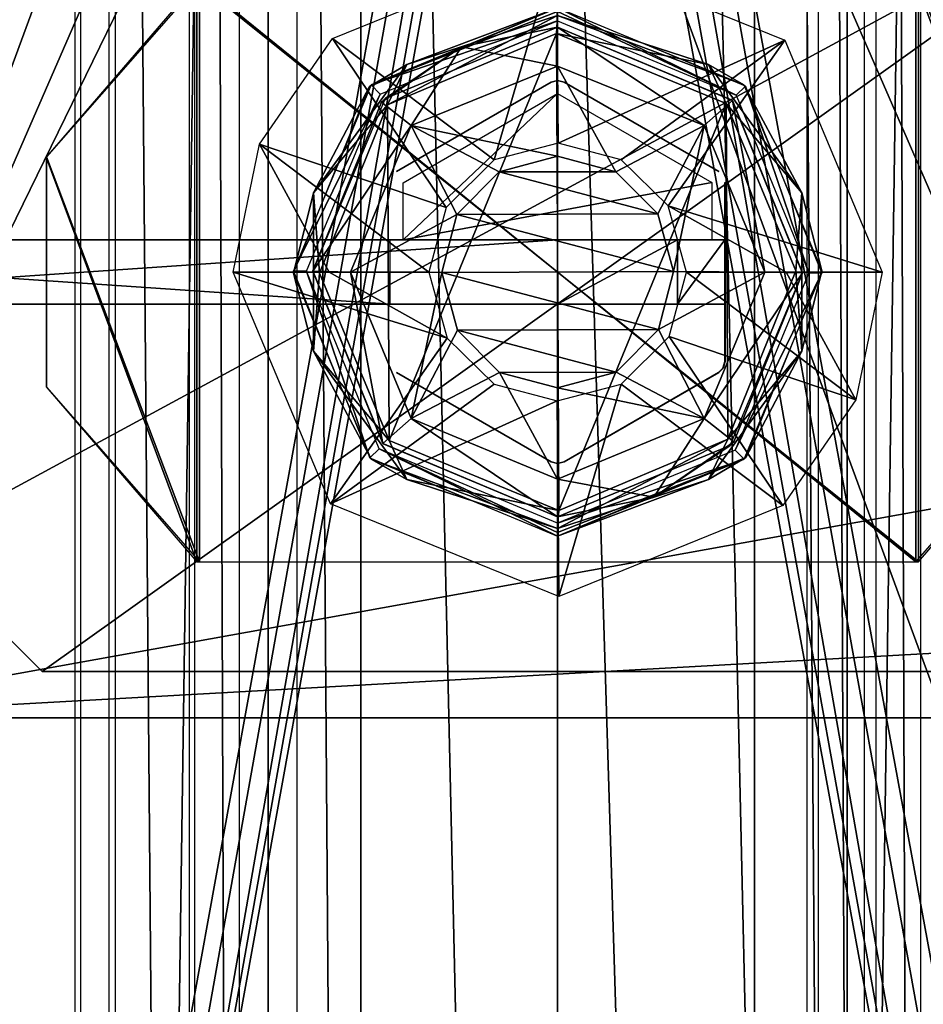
# Model space of a CAD drawing. Header units: millimetres. Extents: x -52 to 137, y -753 to 253.
# Tile 61 of 100: x -21 to 14, y -73 to -35. Entities that reach past the tile are written whole.
import ezdxf

# ---------------------------------------------------------------- set-up
doc = ezdxf.new("R2010")
doc.units = ezdxf.units.MM
doc.header["$LTSCALE"] = 65.185185
for name, color, linetype in [('1117', 7, 'CONTINUOUS'), ('1118', 7, 'CONTINUOUS'), ('1119', 7, 'CONTINUOUS'), ('1152', 7, 'CONTINUOUS'), ('1153', 7, 'CONTINUOUS'), ('1154', 7, 'CONTINUOUS'), ('119', 7, 'CONTINUOUS'), ('120', 7, 'CONTINUOUS'), ('121', 7, 'CONTINUOUS'), ('154', 7, 'CONTINUOUS'), ('155', 7, 'CONTINUOUS'), ('156', 7, 'CONTINUOUS'), ('157', 7, 'CONTINUOUS'), ('158', 7, 'CONTINUOUS'), ('159', 7, 'CONTINUOUS'), ('160', 7, 'CONTINUOUS'), ('161', 7, 'CONTINUOUS'), ('1618', 7, 'CONTINUOUS'), ('1619', 7, 'CONTINUOUS'), ('162', 7, 'CONTINUOUS'), ('1620', 7, 'CONTINUOUS'), ('1621', 7, 'CONTINUOUS'), ('1622', 7, 'CONTINUOUS'), ('163', 7, 'CONTINUOUS'), ('164', 7, 'CONTINUOUS'), ('166', 7, 'CONTINUOUS'), ('264', 7, 'CONTINUOUS'), ('265', 7, 'CONTINUOUS'), ('266', 7, 'CONTINUOUS'), ('267', 7, 'CONTINUOUS'), ('268', 7, 'CONTINUOUS'), ('269', 7, 'CONTINUOUS'), ('336', 7, 'CONTINUOUS'), ('344', 7, 'CONTINUOUS'), ('673', 7, 'CONTINUOUS'), ('674', 7, 'CONTINUOUS'), ('675', 7, 'CONTINUOUS'), ('689', 7, 'CONTINUOUS'), ('690', 7, 'CONTINUOUS'), ('695', 7, 'CONTINUOUS'), ('708', 7, 'CONTINUOUS'), ('709', 7, 'CONTINUOUS'), ('742', 7, 'CONTINUOUS'), ('743', 7, 'CONTINUOUS'), ('744', 7, 'CONTINUOUS'), ('754', 7, 'CONTINUOUS'), ('755', 7, 'CONTINUOUS'), ('756', 7, 'CONTINUOUS'), ('757', 7, 'CONTINUOUS')]:
    doc.layers.add(name, color=color, linetype=linetype)

msp = doc.modelspace()

# ---------------------------------------------------------------- linework, layer by layer
at = {"layer": '1117', "color": 7, "linetype": 'Continuous'}
for points in [[(14.075, 247.5, 35.122), (14.075, -247.5, 35.122), (12.355, 247.5, 31.299), (14.075, 247.5, 35.122)], [(12.355, 247.5, 31.299), (14.075, -247.5, 35.122), (12.355, -247.5, 31.299), (12.355, 247.5, 31.299)]]:
    msp.add_3dface(points, dxfattribs=at)
at = {"layer": '1118', "color": 7, "linetype": 'Continuous'}
for points in [[(9.684, -247.5, 31.004), (9.684, 247.5, 31.004), (11.899, -247.5, 31.004), (9.684, -247.5, 31.004)], [(11.899, -247.5, 31.004), (9.684, 247.5, 31.004), (11.899, 247.5, 31.004), (11.899, -247.5, 31.004)]]:
    msp.add_3dface(points, dxfattribs=at)
at = {"layer": '1119', "color": 7, "linetype": 'Continuous'}
for points in [[(-17.399, -247.5, 41.044), (-17.399, 247.5, 41.044), (-30.5, -247.5, 41.044), (-17.399, -247.5, 41.044)], [(-30.5, -247.5, 41.044), (-17.399, 247.5, 41.044), (-30.5, 247.5, 41.044), (-30.5, -247.5, 41.044)]]:
    msp.add_3dface(points, dxfattribs=at)
at = {"layer": '1152', "color": 7, "linetype": 'Continuous'}
for points in [[(-30.5, -247.5, 37.544), (-30.5, 247.5, 37.544), (-18.734, -247.5, 37.544), (-30.5, -247.5, 37.544)], [(-18.734, -247.5, 37.544), (-30.5, 247.5, 37.544), (-18.734, 247.5, 37.544), (-18.734, -247.5, 37.544)]]:
    msp.add_3dface(points, dxfattribs=at)
at = {"layer": '1153', "color": 7, "linetype": 'Continuous'}
for points in [[(-18.508, -247.5, 37.491), (-18.508, 247.5, 37.491), (-14.305, -247.5, 35.363), (-18.508, -247.5, 37.491)], [(-14.305, -247.5, 35.363), (-18.508, 247.5, 37.491), (-14.305, 247.5, 35.363), (-14.305, -247.5, 35.363)]]:
    msp.add_3dface(points, dxfattribs=at)
at = {"layer": '1154', "color": 7, "linetype": 'Continuous'}
for points in [[(-14.075, -247.5, 35.122), (-14.075, 247.5, 35.122), (-12.355, -247.5, 31.299), (-14.075, -247.5, 35.122)], [(-12.355, -247.5, 31.299), (-14.075, 247.5, 35.122), (-12.355, 247.5, 31.299), (-12.355, -247.5, 31.299)]]:
    msp.add_3dface(points, dxfattribs=at)
at = {"layer": '119', "color": 7, "linetype": 'Continuous'}
for points in [[(-0.25, -37.139, -170.748), (-6.25, -40.603, -175.848), (-6.25, -40.603, -170.748), (-0.25, -37.139, -170.748)], [(-0.25, -37.139, -175.848), (-6.25, -40.603, -175.848), (-0.25, -37.139, -170.748), (-0.25, -37.139, -175.848)]]:
    msp.add_3dface(points, dxfattribs=at)
at = {"layer": '120', "color": 7, "linetype": 'Continuous'}
for points in [[(0, -37.072, -175.848), (-0.25, -37.139, -175.848), (0, -37.072, -170.748), (0, -37.072, -175.848)], [(-0.25, -37.139, -175.848), (-0.25, -37.139, -170.748), (0, -37.072, -170.748), (-0.25, -37.139, -175.848)], [(0.25, -37.139, -170.748), (0, -37.072, -175.848), (0, -37.072, -170.748), (0.25, -37.139, -170.748)], [(0.25, -37.139, -175.848), (0, -37.072, -175.848), (0.25, -37.139, -170.748), (0.25, -37.139, -175.848)]]:
    msp.add_3dface(points, dxfattribs=at)
at = {"layer": '121', "color": 7, "linetype": 'Continuous'}
for points in [[(6.232, -40.592, -175.848), (0.25, -37.139, -175.848), (6.25, -40.603, -170.748), (6.232, -40.592, -175.848)], [(0.25, -37.139, -175.848), (0.25, -37.139, -170.748), (6.25, -40.603, -170.748), (0.25, -37.139, -175.848)], [(6.245, -40.6, -175.348), (6.232, -40.592, -175.848), (6.25, -40.603, -170.748), (6.245, -40.6, -175.348)], [(6.25, -40.603, -174.848), (6.245, -40.6, -175.348), (6.25, -40.603, -170.748), (6.25, -40.603, -174.848)]]:
    msp.add_3dface(points, dxfattribs=at)
at = {"layer": '154', "color": 7, "linetype": 'Continuous'}
for points in [[(6.25, -48.397, -174.848), (0.25, -51.861, -170.748), (6.245, -48.4, -175.348), (6.25, -48.397, -174.848)], [(6.25, -48.397, -170.748), (0.25, -51.861, -170.748), (6.25, -48.397, -174.848), (6.25, -48.397, -170.748)], [(0.25, -51.861, -170.748), (6.232, -48.408, -175.848), (6.245, -48.4, -175.348), (0.25, -51.861, -170.748)], [(0.25, -51.861, -175.848), (6.232, -48.408, -175.848), (0.25, -51.861, -170.748), (0.25, -51.861, -175.848)]]:
    msp.add_3dface(points, dxfattribs=at)
at = {"layer": '155', "color": 7, "linetype": 'Continuous'}
for points in [[(5.982, -41.025, -176.348), (-6, -43.25, -176.348), (0, -37.572, -176.348), (5.982, -41.025, -176.348)], [(0, -37.572, -176.348), (-6, -43.25, -176.348), (-6, -41.036, -176.348), (0, -37.572, -176.348)], [(5.982, -43.25, -176.348), (-6, -43.25, -176.348), (5.982, -41.025, -176.348), (5.982, -43.25, -176.348)]]:
    msp.add_3dface(points, dxfattribs=at)
at = {"layer": '156', "color": 7, "linetype": 'Continuous'}
for points in [[(6.482, -43.25, -175.866), (6.482, -41.025, -175.866), (6.495, -41.033, -175.357), (6.482, -43.25, -175.866)], [(6.495, -47.967, -175.357), (6.482, -47.975, -175.866), (6.495, -41.033, -175.357), (6.495, -47.967, -175.357)], [(6.482, -47.975, -175.866), (6.482, -45.75, -175.866), (6.495, -41.033, -175.357), (6.482, -47.975, -175.866)], [(6.482, -45.75, -175.866), (6.482, -43.25, -175.866), (6.495, -41.033, -175.357), (6.482, -45.75, -175.866)], [(6.5, -41.036, -174.848), (6.495, -47.967, -175.357), (6.495, -41.033, -175.357), (6.5, -41.036, -174.848)], [(6.5, -41.036, -174.848), (6.5, -47.964, -174.848), (6.495, -47.967, -175.357), (6.5, -41.036, -174.848)], [(0, -45.75, -192.848), (4.646, -43.25, -184.893), (4.646, -45.75, -184.893), (0, -45.75, -192.848)], [(0, -43.25, -192.848), (4.646, -43.25, -184.893), (0, -45.75, -192.848), (0, -43.25, -192.848)], [(4.646, -45.75, -184.893), (6.482, -43.25, -175.866), (6.482, -45.75, -175.866), (4.646, -45.75, -184.893)], [(4.646, -43.25, -184.893), (6.482, -43.25, -175.866), (4.646, -45.75, -184.893), (4.646, -43.25, -184.893)]]:
    msp.add_3dface(points, dxfattribs=at)
at = {"layer": '157', "color": 7, "linetype": 'Continuous'}
for points in [[(-43.1, -43.25, -174.848), (-6.5, -43.25, -174.848), (-41.423, -43.25, -184.416), (-43.1, -43.25, -174.848)], [(-41.423, -43.25, -184.416), (-6.5, -43.25, -174.848), (-36.6, -43.25, -192.848), (-41.423, -43.25, -184.416)], [(-6.5, -43.25, -174.848), (-6.5, -43.25, -175.848), (-36.6, -43.25, -192.848), (-6.5, -43.25, -174.848)], [(-6.5, -43.25, -175.848), (-6.345, -43.25, -176.21), (-36.6, -43.25, -192.848), (-6.5, -43.25, -175.848)], [(-6.345, -43.25, -176.21), (-6, -43.25, -176.348), (-36.6, -43.25, -192.848), (-6.345, -43.25, -176.21)], [(-6, -43.25, -176.348), (0, -43.25, -192.848), (-36.6, -43.25, -192.848), (-6, -43.25, -176.348)], [(5.982, -43.25, -176.348), (0, -43.25, -192.848), (-6, -43.25, -176.348), (5.982, -43.25, -176.348)], [(4.646, -43.25, -184.893), (0, -43.25, -192.848), (5.982, -43.25, -176.348), (4.646, -43.25, -184.893)], [(6.337, -43.25, -176.2), (4.646, -43.25, -184.893), (5.982, -43.25, -176.348), (6.337, -43.25, -176.2)], [(6.482, -43.25, -175.866), (4.646, -43.25, -184.893), (6.337, -43.25, -176.2), (6.482, -43.25, -175.866)]]:
    msp.add_3dface(points, dxfattribs=at)
at = {"layer": '158', "color": 7, "linetype": 'Continuous'}
for points in [[(6.5, -41.036, -170.748), (6.5, -47.964, -170.748), (6.5, -41.036, -174.848), (6.5, -41.036, -170.748)], [(6.5, -47.964, -170.748), (6.5, -47.964, -174.848), (6.5, -41.036, -174.848), (6.5, -47.964, -170.748)]]:
    msp.add_3dface(points, dxfattribs=at)
at = {"layer": '159', "color": 7, "linetype": 'Continuous'}
for points in [[(6.433, -48.214, -174.848), (6.5, -47.964, -174.848), (6.433, -48.214, -170.748), (6.433, -48.214, -174.848)], [(6.5, -47.964, -174.848), (6.5, -47.964, -170.748), (6.433, -48.214, -170.748), (6.5, -47.964, -174.848)], [(6.25, -48.397, -170.748), (6.433, -48.214, -174.848), (6.433, -48.214, -170.748), (6.25, -48.397, -170.748)], [(6.25, -48.397, -170.748), (6.25, -48.397, -174.848), (6.433, -48.214, -174.848), (6.25, -48.397, -170.748)]]:
    msp.add_3dface(points, dxfattribs=at)
at = {"layer": '160', "color": 7, "linetype": 'Continuous'}
for points in [[(6.495, -47.967, -175.357), (6.5, -47.964, -174.848), (6.415, -48.225, -175.858), (6.495, -47.967, -175.357)], [(6.5, -47.964, -174.848), (6.433, -48.214, -174.848), (6.415, -48.225, -175.858), (6.5, -47.964, -174.848)], [(6.482, -47.975, -175.866), (6.495, -47.967, -175.357), (6.415, -48.225, -175.858), (6.482, -47.975, -175.866)], [(6.245, -48.4, -175.348), (6.232, -48.408, -175.848), (6.415, -48.225, -175.858), (6.245, -48.4, -175.348)], [(6.25, -48.397, -174.848), (6.245, -48.4, -175.348), (6.415, -48.225, -175.858), (6.25, -48.397, -174.848)], [(6.433, -48.214, -174.848), (6.25, -48.397, -174.848), (6.415, -48.225, -175.858), (6.433, -48.214, -174.848)]]:
    msp.add_3dface(points, dxfattribs=at)
at = {"layer": '161', "color": 7, "linetype": 'Continuous'}
for points in [[(-43.1, -45.75, -174.848), (-36.6, -45.75, -192.848), (-6.5, -45.75, -175.848), (-43.1, -45.75, -174.848)], [(-6.5, -45.75, -174.848), (-43.1, -45.75, -174.848), (-6.5, -45.75, -175.848), (-6.5, -45.75, -174.848)], [(-36.6, -45.75, -192.848), (0, -45.75, -192.848), (-6.5, -45.75, -175.848), (-36.6, -45.75, -192.848)], [(-6.5, -45.75, -175.848), (0, -45.75, -192.848), (-6.362, -45.75, -176.193), (-6.5, -45.75, -175.848)], [(-6.362, -45.75, -176.193), (0, -45.75, -192.848), (-6, -45.75, -176.348), (-6.362, -45.75, -176.193)], [(-6, -45.75, -176.348), (4.646, -45.75, -184.893), (5.982, -45.75, -176.348), (-6, -45.75, -176.348)], [(0, -45.75, -192.848), (4.646, -45.75, -184.893), (-6, -45.75, -176.348), (0, -45.75, -192.848)], [(5.982, -45.75, -176.348), (4.646, -45.75, -184.893), (6.321, -45.75, -176.216), (5.982, -45.75, -176.348)], [(4.646, -45.75, -184.893), (6.482, -45.75, -175.866), (6.321, -45.75, -176.216), (4.646, -45.75, -184.893)]]:
    msp.add_3dface(points, dxfattribs=at)
at = {"layer": '1618', "color": 7, "linetype": 'Continuous'}
for points in [[(0, -35, -154.498), (-6.7, -37.765, -154.498), (0, -35, -147.498), (0, -35, -154.498)], [(0, -35, -147.498), (-6.7, -37.765, -154.498), (-3.738, -35.766, -147.498), (0, -35, -147.498)], [(-3.738, -35.766, -147.498), (-6.7, -37.765, -154.498), (-6.84, -37.907, -147.498), (-3.738, -35.766, -147.498)], [(-6.7, -37.765, -154.498), (-9.5, -44.45, -154.498), (-6.84, -37.907, -147.498), (-6.7, -37.765, -154.498)], [(-6.84, -37.907, -147.498), (-9.5, -44.45, -154.498), (-9.5, -44.462, -147.498), (-6.84, -37.907, -147.498)], [(-9.5, -44.45, -154.498), (-6.771, -51.164, -154.498), (-9.5, -44.462, -147.498), (-9.5, -44.45, -154.498)], [(-9.5, -44.462, -147.498), (-6.771, -51.164, -154.498), (-6.784, -51.15, -147.498), (-9.5, -44.462, -147.498)], [(-6.771, -51.164, -154.498), (0, -54, -154.498), (-6.784, -51.15, -147.498), (-6.771, -51.164, -154.498)], [(-6.784, -51.15, -147.498), (0, -54, -154.498), (0, -54, -147.498), (-6.784, -51.15, -147.498)]]:
    msp.add_3dface(points, dxfattribs=at)
at = {"layer": '1619', "color": 7, "linetype": 'Continuous'}
for points in [[(0, -35, -154.498), (0, -35, -147.498), (6.784, -37.85, -147.498), (0, -35, -154.498)], [(6.771, -37.836, -154.498), (0, -35, -154.498), (6.784, -37.85, -147.498), (6.771, -37.836, -154.498)], [(9.5, -44.55, -154.498), (6.771, -37.836, -154.498), (9.5, -44.538, -147.498), (9.5, -44.55, -154.498)], [(9.5, -44.538, -147.498), (6.771, -37.836, -154.498), (6.784, -37.85, -147.498), (9.5, -44.538, -147.498)], [(6.7, -51.235, -154.498), (9.5, -44.55, -154.498), (6.84, -51.093, -147.498), (6.7, -51.235, -154.498)], [(6.84, -51.093, -147.498), (9.5, -44.55, -154.498), (9.5, -44.538, -147.498), (6.84, -51.093, -147.498)], [(3.738, -53.234, -147.498), (6.7, -51.235, -154.498), (6.84, -51.093, -147.498), (3.738, -53.234, -147.498)], [(0, -54, -147.498), (0, -54, -154.498), (6.7, -51.235, -154.498), (0, -54, -147.498)], [(0, -54, -147.498), (6.7, -51.235, -154.498), (3.738, -53.234, -147.498), (0, -54, -147.498)]]:
    msp.add_3dface(points, dxfattribs=at)
at = {"layer": '162', "color": 7, "linetype": 'Continuous'}
for points in [[(-6.25, -48.397, -175.848), (-0.25, -51.861, -175.848), (-6.25, -48.397, -170.748), (-6.25, -48.397, -175.848)], [(-0.25, -51.861, -175.848), (-0.25, -51.861, -170.748), (-6.25, -48.397, -170.748), (-0.25, -51.861, -175.848)]]:
    msp.add_3dface(points, dxfattribs=at)
at = {"layer": '1620', "color": 7, "linetype": 'Continuous'}
for points in [[(6.784, -37.85, -147.498), (0, -35, -147.498), (5.682, -38.818, -143.962), (6.784, -37.85, -147.498)], [(0, -35, -147.498), (0, -36.519, -143.909), (5.682, -38.818, -143.962), (0, -35, -147.498)], [(0, -40, -142.498), (2.254, -40.607, -142.498), (0, -36.519, -143.909), (0, -40, -142.498)], [(0, -36.519, -143.909), (2.254, -40.607, -142.498), (5.682, -38.818, -143.962), (0, -36.519, -143.909)], [(6.784, -37.85, -147.498), (5.682, -38.818, -143.962), (8.036, -44.5, -143.962), (6.784, -37.85, -147.498)], [(9.5, -44.538, -147.498), (6.784, -37.85, -147.498), (8.036, -44.5, -143.962), (9.5, -44.538, -147.498)], [(2.254, -40.607, -142.498), (3.892, -42.244, -142.498), (5.682, -38.818, -143.962), (2.254, -40.607, -142.498)], [(3.892, -42.244, -142.498), (4.5, -44.482, -142.498), (5.682, -38.818, -143.962), (3.892, -42.244, -142.498)], [(5.682, -38.818, -143.962), (4.5, -44.482, -142.498), (8.036, -44.5, -143.962), (5.682, -38.818, -143.962)], [(4.5, -44.482, -142.498), (3.909, -46.726, -142.498), (8.036, -44.5, -143.962), (4.5, -44.482, -142.498)], [(8.036, -44.5, -143.962), (3.909, -46.726, -142.498), (5.682, -50.182, -143.962), (8.036, -44.5, -143.962)], [(9.5, -44.538, -147.498), (8.036, -44.5, -143.962), (5.682, -50.182, -143.962), (9.5, -44.538, -147.498)], [(6.84, -51.093, -147.498), (9.5, -44.538, -147.498), (5.682, -50.182, -143.962), (6.84, -51.093, -147.498)], [(3.909, -46.726, -142.498), (2.266, -48.385, -142.498), (5.682, -50.182, -143.962), (3.909, -46.726, -142.498)], [(2.266, -48.385, -142.498), (0, -49, -142.498), (5.682, -50.182, -143.962), (2.266, -48.385, -142.498)], [(5.682, -50.182, -143.962), (0, -49, -142.498), (0, -52.534, -143.961), (5.682, -50.182, -143.962)], [(3.738, -53.234, -147.498), (5.682, -50.182, -143.962), (0, -52.534, -143.961), (3.738, -53.234, -147.498)], [(3.738, -53.234, -147.498), (6.84, -51.093, -147.498), (5.682, -50.182, -143.962), (3.738, -53.234, -147.498)], [(0, -54, -147.498), (3.738, -53.234, -147.498), (0, -52.534, -143.961), (0, -54, -147.498)]]:
    msp.add_3dface(points, dxfattribs=at)
at = {"layer": '1621', "color": 7, "linetype": 'Continuous'}
for points in [[(0, -35, -147.498), (-3.738, -35.766, -147.498), (0, -36.519, -143.909), (0, -35, -147.498)], [(-3.738, -35.766, -147.498), (-6.84, -37.907, -147.498), (-5.682, -38.818, -143.962), (-3.738, -35.766, -147.498)], [(0, -36.519, -143.909), (-3.738, -35.766, -147.498), (-5.682, -38.818, -143.962), (0, -36.519, -143.909)], [(0, -40, -142.498), (0, -36.519, -143.909), (-5.682, -38.818, -143.962), (0, -40, -142.498)], [(-6.84, -37.907, -147.498), (-9.5, -44.462, -147.498), (-5.682, -38.818, -143.962), (-6.84, -37.907, -147.498)], [(-9.5, -44.462, -147.498), (-8.036, -44.5, -143.962), (-5.682, -38.818, -143.962), (-9.5, -44.462, -147.498)], [(-5.682, -38.818, -143.962), (-8.036, -44.5, -143.962), (-3.909, -42.274, -142.498), (-5.682, -38.818, -143.962)], [(0, -40, -142.498), (-5.682, -38.818, -143.962), (-2.266, -40.615, -142.498), (0, -40, -142.498)], [(-2.266, -40.615, -142.498), (-5.682, -38.818, -143.962), (-3.909, -42.274, -142.498), (-2.266, -40.615, -142.498)], [(-3.909, -42.274, -142.498), (-8.036, -44.5, -143.962), (-4.5, -44.518, -142.498), (-3.909, -42.274, -142.498)], [(-9.5, -44.462, -147.498), (-6.784, -51.15, -147.498), (-8.036, -44.5, -143.962), (-9.5, -44.462, -147.498)], [(-6.784, -51.15, -147.498), (-5.682, -50.182, -143.962), (-8.036, -44.5, -143.962), (-6.784, -51.15, -147.498)], [(-8.036, -44.5, -143.962), (-5.682, -50.182, -143.962), (-4.5, -44.518, -142.498), (-8.036, -44.5, -143.962)], [(-4.5, -44.518, -142.498), (-5.682, -50.182, -143.962), (-3.892, -46.756, -142.498), (-4.5, -44.518, -142.498)], [(-3.892, -46.756, -142.498), (-5.682, -50.182, -143.962), (-2.254, -48.393, -142.498), (-3.892, -46.756, -142.498)], [(-5.682, -50.182, -143.962), (0, -52.534, -143.961), (-2.254, -48.393, -142.498), (-5.682, -50.182, -143.962)], [(0, -52.534, -143.961), (0, -49, -142.498), (-2.254, -48.393, -142.498), (0, -52.534, -143.961)], [(-6.784, -51.15, -147.498), (0, -54, -147.498), (-5.682, -50.182, -143.962), (-6.784, -51.15, -147.498)], [(0, -54, -147.498), (0, -52.534, -143.961), (-5.682, -50.182, -143.962), (0, -54, -147.498)]]:
    msp.add_3dface(points, dxfattribs=at)
at = {"layer": '1622', "color": 7, "linetype": 'Continuous'}
for points in [[(2.254, -40.607, -142.498), (0, -40, -142.498), (-2.266, -40.615, -142.498), (2.254, -40.607, -142.498)], [(3.892, -42.244, -142.498), (-2.266, -40.615, -142.498), (-3.909, -42.274, -142.498), (3.892, -42.244, -142.498)], [(3.892, -42.244, -142.498), (2.254, -40.607, -142.498), (-2.266, -40.615, -142.498), (3.892, -42.244, -142.498)], [(4.5, -44.482, -142.498), (-3.909, -42.274, -142.498), (-4.5, -44.518, -142.498), (4.5, -44.482, -142.498)], [(4.5, -44.482, -142.498), (3.892, -42.244, -142.498), (-3.909, -42.274, -142.498), (4.5, -44.482, -142.498)], [(3.909, -46.726, -142.498), (4.5, -44.482, -142.498), (-4.5, -44.518, -142.498), (3.909, -46.726, -142.498)], [(3.909, -46.726, -142.498), (-4.5, -44.518, -142.498), (-3.892, -46.756, -142.498), (3.909, -46.726, -142.498)], [(2.266, -48.385, -142.498), (3.909, -46.726, -142.498), (-3.892, -46.756, -142.498), (2.266, -48.385, -142.498)], [(2.266, -48.385, -142.498), (-3.892, -46.756, -142.498), (-2.254, -48.393, -142.498), (2.266, -48.385, -142.498)], [(0, -49, -142.498), (2.266, -48.385, -142.498), (-2.254, -48.393, -142.498), (0, -49, -142.498)]]:
    msp.add_3dface(points, dxfattribs=at)
at = {"layer": '163', "color": 7, "linetype": 'Continuous'}
for points in [[(-0.25, -51.861, -170.748), (0, -51.928, -175.848), (0, -51.928, -170.748), (-0.25, -51.861, -170.748)], [(-0.25, -51.861, -175.848), (0, -51.928, -175.848), (-0.25, -51.861, -170.748), (-0.25, -51.861, -175.848)], [(0.25, -51.861, -175.848), (0.25, -51.861, -170.748), (0, -51.928, -170.748), (0.25, -51.861, -175.848)], [(0, -51.928, -175.848), (0.25, -51.861, -175.848), (0, -51.928, -170.748), (0, -51.928, -175.848)]]:
    msp.add_3dface(points, dxfattribs=at)
at = {"layer": '164', "color": 7, "linetype": 'Continuous'}
for points in [[(-6.5, -43.25, -174.848), (-43.1, -43.25, -174.848), (-6.5, -45.75, -174.848), (-6.5, -43.25, -174.848)], [(-6.5, -45.75, -174.848), (-43.1, -43.25, -174.848), (-43.1, -45.75, -174.848), (-6.5, -45.75, -174.848)]]:
    msp.add_3dface(points, dxfattribs=at)
at = {"layer": '166', "color": 7, "linetype": 'Continuous'}
for points in [[(-36.6, -43.25, -192.848), (0, -43.25, -192.848), (-36.6, -45.75, -192.848), (-36.6, -43.25, -192.848)], [(0, -43.25, -192.848), (0, -45.75, -192.848), (-36.6, -45.75, -192.848), (0, -43.25, -192.848)]]:
    msp.add_3dface(points, dxfattribs=at)
at = {"layer": '264', "color": 7, "linetype": 'Continuous'}
for points in [[(0, 246.83, 39.804), (-11.231, 246.83, 35.689), (0, -247.32, 39.804), (0, 246.83, 39.804)], [(0, -247.32, 39.804), (-11.231, 246.83, 35.689), (-11.231, -247.32, 35.689), (0, -247.32, 39.804)], [(11.231, 246.83, 35.689), (0, 246.83, 39.804), (11.231, -247.32, 35.689), (11.231, 246.83, 35.689)], [(11.231, -247.32, 35.689), (0, 246.83, 39.804), (0, -247.32, 39.804), (11.231, -247.32, 35.689)]]:
    msp.add_3dface(points, dxfattribs=at)
at = {"layer": '265', "color": 7, "linetype": 'Continuous'}
for points in [[(11.231, 246.83, 35.689), (11.231, -247.32, 35.689), (7.64, 246.83, 27.704), (11.231, 246.83, 35.689)], [(7.64, 246.83, 27.704), (11.231, -247.32, 35.689), (7.64, -247.32, 27.704), (7.64, 246.83, 27.704)]]:
    msp.add_3dface(points, dxfattribs=at)
at = {"layer": '266', "color": 7, "linetype": 'Continuous'}
for points in [[(7.64, 246.83, 27.704), (7.64, -247.32, 27.704), (-7.64, 246.83, 27.704), (7.64, 246.83, 27.704)], [(-7.64, 246.83, 27.704), (7.64, -247.32, 27.704), (-7.64, -247.32, 27.704), (-7.64, 246.83, 27.704)]]:
    msp.add_3dface(points, dxfattribs=at)
at = {"layer": '267', "color": 7, "linetype": 'Continuous'}
for points in [[(-11.231, -247.32, 35.689), (-11.231, 246.83, 35.689), (-7.64, -247.32, 27.704), (-11.231, -247.32, 35.689)], [(-11.231, 246.83, 35.689), (-7.64, 246.83, 27.704), (-7.64, -247.32, 27.704), (-11.231, 246.83, 35.689)]]:
    msp.add_3dface(points, dxfattribs=at)
at = {"layer": '268', "color": 7, "linetype": 'Continuous'}
for points in [[(10.108, 247.5, 37.416), (10.108, -247.5, 37.416), (17.173, 247.5, 40.991), (10.108, 247.5, 37.416)], [(17.173, 247.5, 40.991), (10.108, -247.5, 37.416), (17.173, -247.5, 40.991), (17.173, 247.5, 40.991)]]:
    msp.add_3dface(points, dxfattribs=at)
at = {"layer": '269', "color": 7, "linetype": 'Continuous'}
for points in [[(-10.108, -247.5, 37.416), (-10.108, 247.5, 37.416), (-17.173, -247.5, 40.991), (-10.108, -247.5, 37.416)], [(-17.173, -247.5, 40.991), (-10.108, 247.5, 37.416), (-17.173, 247.5, 40.991), (-17.173, -247.5, 40.991)]]:
    msp.add_3dface(points, dxfattribs=at)
at = {"layer": '336', "color": 7, "linetype": 'Continuous'}
for points in [[(-28.123, 151.903, -119.36), (26.5, -151.575, -119.36), (-29.5, 152.82, -119.36), (-28.123, 151.903, -119.36)], [(-29.5, 152.82, -119.36), (26.5, -151.575, -119.36), (-26.5, -151.575, -119.36), (-29.5, 152.82, -119.36)], [(-26.5, 151.58, -119.36), (26.5, -151.575, -119.36), (-28.123, 151.903, -119.36), (-26.5, 151.58, -119.36)], [(29.5, -152.815, -119.36), (28.123, -151.898, -119.36), (-26.5, 151.58, -119.36), (29.5, -152.815, -119.36)], [(26.5, 151.58, -119.36), (29.5, -152.815, -119.36), (-26.5, 151.58, -119.36), (26.5, 151.58, -119.36)], [(28.123, -151.898, -119.36), (26.5, -151.575, -119.36), (-26.5, 151.58, -119.36), (28.123, -151.898, -119.36)]]:
    msp.add_3dface(points, dxfattribs=at)
at = {"layer": '344', "color": 7, "linetype": 'Continuous'}
for points in [[(-26.5, -151.575, -114.36), (26.5, -151.575, -114.36), (28.5, 152.08, -114.36), (-26.5, -151.575, -114.36)], [(27.531, 151.707, -114.36), (-26.5, -151.575, -114.36), (28.5, 152.08, -114.36), (27.531, 151.707, -114.36)], [(26.5, 151.58, -114.36), (-26.5, -151.575, -114.36), (27.531, 151.707, -114.36), (26.5, 151.58, -114.36)], [(-28.5, -152.075, -114.36), (-27.531, -151.702, -114.36), (26.5, 151.58, -114.36), (-28.5, -152.075, -114.36)], [(-26.5, 151.58, -114.36), (-28.5, -152.075, -114.36), (26.5, 151.58, -114.36), (-26.5, 151.58, -114.36)], [(-27.531, -151.702, -114.36), (-26.5, -151.575, -114.36), (26.5, 151.58, -114.36), (-27.531, -151.702, -114.36)]]:
    msp.add_3dface(points, dxfattribs=at)
at = {"layer": '673', "color": 7, "linetype": 'Continuous'}
for points in [[(0, -34.25, -169.748), (-5.853, -36.445, -170.455), (-7.298, -37.303, -169.748), (0, -34.25, -169.748)], [(0, -34.543, -170.455), (-5.853, -36.445, -170.455), (0, -34.25, -169.748), (0, -34.543, -170.455)], [(-5.853, -36.445, -170.455), (0, -34.543, -170.455), (-6.598, -38.02, -170.748), (-5.853, -36.445, -170.455)], [(0, -34.543, -170.455), (-0.043, -35.242, -170.748), (-6.598, -38.02, -170.748), (0, -34.543, -170.455)], [(-5.853, -36.445, -170.455), (-9.47, -41.423, -170.455), (-7.298, -37.303, -169.748), (-5.853, -36.445, -170.455)], [(-9.47, -41.423, -170.455), (-5.853, -36.445, -170.455), (-6.598, -38.02, -170.748), (-9.47, -41.423, -170.455)], [(-7.298, -37.303, -169.748), (-9.47, -41.423, -170.455), (-10.25, -44.548, -169.748), (-7.298, -37.303, -169.748)], [(-9.247, -44.543, -170.748), (-9.47, -41.423, -170.455), (-6.598, -38.02, -170.748), (-9.247, -44.543, -170.748)], [(-9.47, -41.423, -170.455), (-9.47, -47.577, -170.455), (-10.25, -44.548, -169.748), (-9.47, -41.423, -170.455)], [(-9.47, -47.577, -170.455), (-9.47, -41.423, -170.455), (-9.247, -44.543, -170.748), (-9.47, -47.577, -170.455)], [(-10.25, -44.548, -169.748), (-9.47, -47.577, -170.455), (-7.231, -51.765, -169.748), (-10.25, -44.548, -169.748)], [(-6.538, -51.041, -170.748), (-9.47, -47.577, -170.455), (-9.247, -44.543, -170.748), (-6.538, -51.041, -170.748)], [(-9.47, -47.577, -170.455), (-5.853, -52.555, -170.455), (-7.231, -51.765, -169.748), (-9.47, -47.577, -170.455)], [(-5.853, -52.555, -170.455), (-9.47, -47.577, -170.455), (-6.538, -51.041, -170.748), (-5.853, -52.555, -170.455)], [(0.043, -53.758, -170.748), (-5.853, -52.555, -170.455), (-6.538, -51.041, -170.748), (0.043, -53.758, -170.748)], [(-7.231, -51.765, -169.748), (0, -54.457, -170.455), (0, -54.75, -169.748), (-7.231, -51.765, -169.748)], [(-5.853, -52.555, -170.455), (0, -54.457, -170.455), (-7.231, -51.765, -169.748), (-5.853, -52.555, -170.455)], [(0, -54.457, -170.455), (-5.853, -52.555, -170.455), (0.043, -53.758, -170.748), (0, -54.457, -170.455)]]:
    msp.add_3dface(points, dxfattribs=at)
at = {"layer": '674', "color": 7, "linetype": 'Continuous'}
for points in [[(-0.043, -35.242, -170.748), (-6.538, -51.041, -170.748), (-6.598, -38.02, -170.748), (-0.043, -35.242, -170.748)], [(-0.043, -35.242, -170.748), (0.043, -53.758, -170.748), (-6.538, -51.041, -170.748), (-0.043, -35.242, -170.748)], [(0.043, -53.758, -170.748), (-0.043, -35.242, -170.748), (6.538, -37.959, -170.748), (0.043, -53.758, -170.748)], [(-6.538, -51.041, -170.748), (-9.247, -44.543, -170.748), (-6.598, -38.02, -170.748), (-6.538, -51.041, -170.748)], [(6.598, -50.98, -170.748), (0.043, -53.758, -170.748), (6.538, -37.959, -170.748), (6.598, -50.98, -170.748)], [(9.247, -44.457, -170.748), (6.598, -50.98, -170.748), (6.538, -37.959, -170.748), (9.247, -44.457, -170.748)]]:
    msp.add_3dface(points, dxfattribs=at)
at = {"layer": '675', "color": 7, "linetype": 'Continuous'}
for points in [[(0, -34.543, -170.455), (0, -34.25, -169.748), (7.231, -37.235, -169.748), (0, -34.543, -170.455)], [(-0.043, -35.242, -170.748), (0, -34.543, -170.455), (5.853, -36.445, -170.455), (-0.043, -35.242, -170.748)], [(5.853, -36.445, -170.455), (0, -34.543, -170.455), (7.231, -37.235, -169.748), (5.853, -36.445, -170.455)], [(6.538, -37.959, -170.748), (-0.043, -35.242, -170.748), (5.853, -36.445, -170.455), (6.538, -37.959, -170.748)], [(9.47, -41.423, -170.455), (5.853, -36.445, -170.455), (7.231, -37.235, -169.748), (9.47, -41.423, -170.455)], [(9.47, -41.423, -170.455), (6.538, -37.959, -170.748), (5.853, -36.445, -170.455), (9.47, -41.423, -170.455)], [(10.25, -44.452, -169.748), (9.47, -41.423, -170.455), (7.231, -37.235, -169.748), (10.25, -44.452, -169.748)], [(9.247, -44.457, -170.748), (6.538, -37.959, -170.748), (9.47, -41.423, -170.455), (9.247, -44.457, -170.748)], [(9.47, -47.577, -170.455), (9.247, -44.457, -170.748), (9.47, -41.423, -170.455), (9.47, -47.577, -170.455)], [(9.47, -47.577, -170.455), (9.47, -41.423, -170.455), (10.25, -44.452, -169.748), (9.47, -47.577, -170.455)], [(6.598, -50.98, -170.748), (9.247, -44.457, -170.748), (9.47, -47.577, -170.455), (6.598, -50.98, -170.748)], [(7.298, -51.697, -169.748), (9.47, -47.577, -170.455), (10.25, -44.452, -169.748), (7.298, -51.697, -169.748)], [(5.853, -52.555, -170.455), (9.47, -47.577, -170.455), (7.298, -51.697, -169.748), (5.853, -52.555, -170.455)], [(5.853, -52.555, -170.455), (6.598, -50.98, -170.748), (9.47, -47.577, -170.455), (5.853, -52.555, -170.455)], [(0, -54.457, -170.455), (6.598, -50.98, -170.748), (5.853, -52.555, -170.455), (0, -54.457, -170.455)], [(0, -54.457, -170.455), (0.043, -53.758, -170.748), (6.598, -50.98, -170.748), (0, -54.457, -170.455)], [(0, -54.75, -169.748), (5.853, -52.555, -170.455), (7.298, -51.697, -169.748), (0, -54.75, -169.748)], [(0, -54.75, -169.748), (0, -54.457, -170.455), (5.853, -52.555, -170.455), (0, -54.75, -169.748)]]:
    msp.add_3dface(points, dxfattribs=at)
at = {"layer": '689', "color": 7, "linetype": 'Continuous'}
for points in [[(-30.5, -61.804, -159.998), (-30.5, 61.804, -159.998), (15, -61.804, -159.998), (-30.5, -61.804, -159.998)], [(-30.5, 61.804, -159.998), (25, 51.804, -159.998), (25, -51.804, -159.998), (-30.5, 61.804, -159.998)], [(15, -61.804, -159.998), (-30.5, 61.804, -159.998), (22.07, -58.874, -159.998), (15, -61.804, -159.998)], [(22.07, -58.874, -159.998), (-30.5, 61.804, -159.998), (25, -51.804, -159.998), (22.07, -58.874, -159.998)]]:
    msp.add_3dface(points, dxfattribs=at)
at = {"layer": '690', "color": 7, "linetype": 'Continuous'}
for points in [[(-30.5, 61.804, -156.998), (-30.5, -61.804, -156.998), (15, 61.804, -156.998), (-30.5, 61.804, -156.998)], [(15, 61.804, -156.998), (-30.5, -61.804, -156.998), (22.07, 58.874, -156.998), (15, 61.804, -156.998)], [(-30.5, -61.804, -156.998), (25, 51.804, -156.998), (22.07, 58.874, -156.998), (-30.5, -61.804, -156.998)], [(25, 51.804, -156.998), (-30.5, -61.804, -156.998), (25, -51.804, -156.998), (25, 51.804, -156.998)], [(25, -51.804, -156.998), (-30.5, -61.804, -156.998), (22.069, -58.874, -156.998), (25, -51.804, -156.998)], [(22.069, -58.874, -156.998), (-30.5, -61.804, -156.998), (15, -61.804, -156.998), (22.069, -58.874, -156.998)]]:
    msp.add_3dface(points, dxfattribs=at)
at = {"layer": '695', "color": 7, "linetype": 'Continuous'}
for points in [[(-30.5, -61.804, -156.998), (-30.5, -61.804, -159.998), (15, -61.804, -159.998), (-30.5, -61.804, -156.998)], [(-30.5, -61.804, -156.998), (15, -61.804, -159.998), (15, -61.804, -156.998), (-30.5, -61.804, -156.998)]]:
    msp.add_3dface(points, dxfattribs=at)
at = {"layer": '708', "color": 7, "linetype": 'Continuous'}
for points in [[(-19.853, -40.05, -155.498), (-14, -55.75, -155.498), (-14, -33.25, -155.498), (-19.853, -40.05, -155.498)], [(-14, -33.25, -155.498), (-14, -55.75, -155.498), (14, -55.75, -155.498), (-14, -33.25, -155.498)], [(14, -33.25, -155.498), (-14, -33.25, -155.498), (14, -55.75, -155.498), (14, -33.25, -155.498)], [(19.853, -40.05, -155.498), (14, -33.25, -155.498), (19.853, -48.95, -155.498), (19.853, -40.05, -155.498)], [(19.853, -48.95, -155.498), (14, -33.25, -155.498), (14, -55.75, -155.498), (19.853, -48.95, -155.498)], [(-19.853, -48.95, -155.498), (-14, -55.75, -155.498), (-19.853, -40.05, -155.498), (-19.853, -48.95, -155.498)]]:
    msp.add_3dface(points, dxfattribs=at)
at = {"layer": '709', "color": 7, "linetype": 'Continuous'}
for points in [[(-19.839, -40.03, -154.998), (-13.9, -55.75, -154.998), (-13.9, -33.25, -154.998), (-19.839, -40.03, -154.998)], [(-13.9, -33.25, -154.998), (-13.9, -55.75, -154.998), (13.9, -55.75, -154.998), (-13.9, -33.25, -154.998)], [(13.9, -33.25, -154.998), (-13.9, -33.25, -154.998), (13.9, -55.75, -154.998), (13.9, -33.25, -154.998)], [(19.839, -40.03, -154.998), (13.9, -33.25, -154.998), (19.839, -48.97, -154.998), (19.839, -40.03, -154.998)], [(19.839, -48.97, -154.998), (13.9, -33.25, -154.998), (13.9, -55.75, -154.998), (19.839, -48.97, -154.998)], [(-19.839, -48.97, -154.998), (-13.9, -55.75, -154.998), (-19.839, -40.03, -154.998), (-19.839, -48.97, -154.998)]]:
    msp.add_3dface(points, dxfattribs=at)
at = {"layer": '742', "linetype": 'Continuous'}
for points in [[(-25, -27.9, -163.998), (25, -27.9, -163.998), (-25, -55, -163.998), (-25, -27.9, -163.998)], [(-25, -55, -163.998), (25, -27.9, -163.998), (-20, -60, -163.998), (-25, -55, -163.998)], [(-20, -60, -163.998), (25, -27.9, -163.998), (20, -60, -163.998), (-20, -60, -163.998)]]:
    msp.add_3dface(points, dxfattribs=at)
at = {"layer": '743', "linetype": 'Continuous'}
for points in [[(-25, -55, -163.998), (-20, -60, -163.998), (-25, -55, -159.998), (-25, -55, -163.998)], [(-25, -55, -159.998), (-20, -60, -163.998), (-20, -60, -159.998), (-25, -55, -159.998)]]:
    msp.add_3dface(points, dxfattribs=at)
at = {"layer": '744', "linetype": 'Continuous'}
for points in [[(-20, -60, -163.998), (20, -60, -163.998), (-20, -60, -159.998), (-20, -60, -163.998)], [(-20, -60, -159.998), (20, -60, -163.998), (20, -60, -159.998), (-20, -60, -159.998)]]:
    msp.add_3dface(points, dxfattribs=at)
at = {"layer": '754', "color": 7, "linetype": 'Continuous'}
for points in [[(0, -34.25, -169.248), (-7.236, -37.24, -169.248), (0, -34.396, -168.894), (0, -34.25, -169.248)], [(-7.236, -37.24, -169.248), (0, -34.75, -168.748), (0, -34.396, -168.894), (-7.236, -37.24, -169.248)], [(-6.883, -37.594, -168.748), (0, -34.75, -168.748), (-7.236, -37.24, -169.248), (-6.883, -37.594, -168.748)], [(-10.25, -44.466, -169.248), (-6.883, -37.594, -168.748), (-7.236, -37.24, -169.248), (-10.25, -44.466, -169.248)], [(-9.75, -44.468, -168.748), (-6.883, -37.594, -168.748), (-10.25, -44.466, -169.248), (-9.75, -44.468, -168.748)], [(-7.283, -51.712, -169.248), (-9.75, -44.468, -168.748), (-10.25, -44.466, -169.248), (-7.283, -51.712, -169.248)], [(-6.928, -51.36, -168.748), (-9.75, -44.468, -168.748), (-7.283, -51.712, -169.248), (-6.928, -51.36, -168.748)], [(0, -54.75, -169.248), (-6.928, -51.36, -168.748), (-7.283, -51.712, -169.248), (0, -54.75, -169.248)], [(0, -54.25, -168.748), (-6.928, -51.36, -168.748), (0, -54.604, -168.894), (0, -54.25, -168.748)], [(0, -54.604, -168.894), (-6.928, -51.36, -168.748), (0, -54.75, -169.248), (0, -54.604, -168.894)]]:
    msp.add_3dface(points, dxfattribs=at)
at = {"layer": '755', "color": 7, "linetype": 'Continuous'}
for points in [[(0, -34.25, -169.248), (0, -34.396, -168.894), (6.928, -37.64, -168.748), (0, -34.25, -169.248)], [(0, -34.25, -169.248), (6.928, -37.64, -168.748), (7.283, -37.288, -169.248), (0, -34.25, -169.248)], [(0, -34.396, -168.894), (0, -34.75, -168.748), (6.928, -37.64, -168.748), (0, -34.396, -168.894)], [(6.928, -37.64, -168.748), (9.75, -44.532, -168.748), (7.283, -37.288, -169.248), (6.928, -37.64, -168.748)], [(7.283, -37.288, -169.248), (9.75, -44.532, -168.748), (10.25, -44.534, -169.248), (7.283, -37.288, -169.248)], [(9.75, -44.532, -168.748), (6.883, -51.406, -168.748), (10.25, -44.534, -169.248), (9.75, -44.532, -168.748)], [(10.25, -44.534, -169.248), (6.883, -51.406, -168.748), (7.236, -51.76, -169.248), (10.25, -44.534, -169.248)], [(6.883, -51.406, -168.748), (0, -54.25, -168.748), (7.236, -51.76, -169.248), (6.883, -51.406, -168.748)], [(0, -54.25, -168.748), (0, -54.604, -168.894), (7.236, -51.76, -169.248), (0, -54.25, -168.748)], [(0, -54.604, -168.894), (0, -54.75, -169.248), (7.236, -51.76, -169.248), (0, -54.604, -168.894)]]:
    msp.add_3dface(points, dxfattribs=at)
at = {"layer": '756', "linetype": 'Continuous'}
for points in [[(-8.737, -35.435, -167.581), (-0.05, -31.91, -167.581), (-2.462, -40.148, -168.998), (-8.737, -35.435, -167.581)], [(-2.462, -40.148, -168.998), (-0.05, -31.91, -167.581), (0.02, -39.5, -168.998), (-2.462, -40.148, -168.998)], [(-0.05, -31.91, -167.581), (8.814, -35.509, -167.581), (0.02, -39.5, -168.998), (-0.05, -31.91, -167.581)], [(-11.575, -39.546, -167.581), (-8.737, -35.435, -167.581), (-4.328, -41.996, -168.998), (-11.575, -39.546, -167.581)], [(-4.328, -41.996, -168.998), (-8.737, -35.435, -167.581), (-2.462, -40.148, -168.998), (-4.328, -41.996, -168.998)], [(0.02, -39.5, -168.998), (8.814, -35.509, -167.581), (2.46, -40.147, -168.998), (0.02, -39.5, -168.998)], [(2.46, -40.147, -168.998), (8.814, -35.509, -167.581), (4.292, -41.936, -168.998), (2.46, -40.147, -168.998)], [(8.814, -35.509, -167.581), (12.59, -44.5, -167.581), (4.292, -41.936, -168.998), (8.814, -35.509, -167.581)], [(-12.59, -44.5, -167.581), (-11.575, -39.546, -167.581), (-8.864, -44.5, -168.64), (-12.59, -44.5, -167.581)], [(-8.864, -44.5, -168.64), (-11.575, -39.546, -167.581), (-5, -44.5, -168.998), (-8.864, -44.5, -168.64)], [(-5, -44.5, -168.998), (-11.575, -39.546, -167.581), (-4.328, -41.996, -168.998), (-5, -44.5, -168.998)], [(4.292, -41.936, -168.998), (12.59, -44.5, -167.581), (8.864, -44.5, -168.64), (4.292, -41.936, -168.998)], [(5, -44.5, -168.998), (4.292, -41.936, -168.998), (8.864, -44.5, -168.64), (5, -44.5, -168.998)]]:
    msp.add_3dface(points, dxfattribs=at)
at = {"layer": '757', "linetype": 'Continuous'}
for points in [[(-12.59, -44.5, -167.581), (-8.864, -44.5, -168.64), (-4.292, -47.064, -168.998), (-12.59, -44.5, -167.581)], [(-12.59, -44.5, -167.581), (-4.292, -47.064, -168.998), (-8.814, -53.491, -167.581), (-12.59, -44.5, -167.581)], [(-8.864, -44.5, -168.64), (-5, -44.5, -168.998), (-4.292, -47.064, -168.998), (-8.864, -44.5, -168.64)], [(4.328, -47.004, -168.998), (5, -44.5, -168.998), (11.575, -49.454, -167.581), (4.328, -47.004, -168.998)], [(5, -44.5, -168.998), (8.864, -44.5, -168.64), (11.575, -49.454, -167.581), (5, -44.5, -168.998)], [(8.864, -44.5, -168.64), (12.59, -44.5, -167.581), (11.575, -49.454, -167.581), (8.864, -44.5, -168.64)], [(-4.292, -47.064, -168.998), (-2.46, -48.853, -168.998), (-8.814, -53.491, -167.581), (-4.292, -47.064, -168.998)], [(2.462, -48.852, -168.998), (4.328, -47.004, -168.998), (8.737, -53.565, -167.581), (2.462, -48.852, -168.998)], [(8.737, -53.565, -167.581), (4.328, -47.004, -168.998), (11.575, -49.454, -167.581), (8.737, -53.565, -167.581)], [(-2.46, -48.853, -168.998), (-0.02, -49.5, -168.998), (-8.814, -53.491, -167.581), (-2.46, -48.853, -168.998)], [(-0.02, -49.5, -168.998), (2.462, -48.852, -168.998), (0.05, -57.09, -167.581), (-0.02, -49.5, -168.998)], [(0.05, -57.09, -167.581), (2.462, -48.852, -168.998), (8.737, -53.565, -167.581), (0.05, -57.09, -167.581)], [(-8.814, -53.491, -167.581), (-0.02, -49.5, -168.998), (0.05, -57.09, -167.581), (-8.814, -53.491, -167.581)]]:
    msp.add_3dface(points, dxfattribs=at)

doc.saveas('drawing.dxf')
